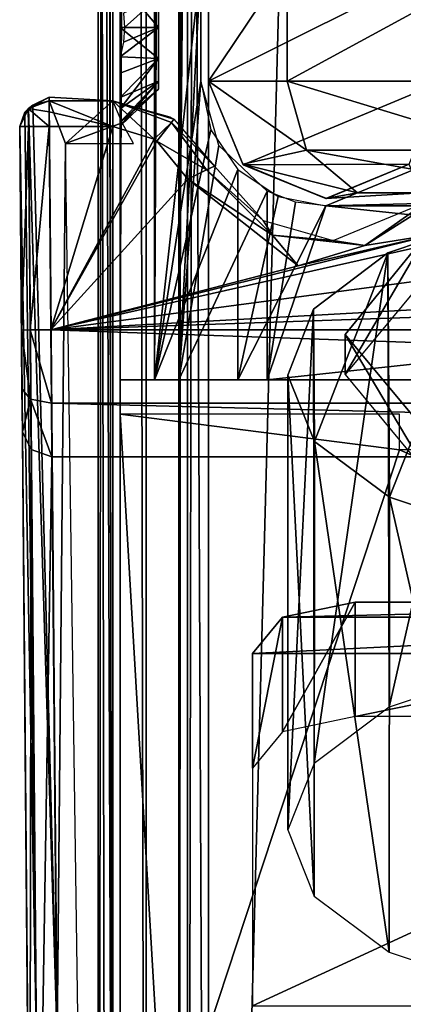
# Model space of a CAD drawing. Header units: millimetres. Extents: x -52 to 137, y -253 to 253.
# Tile 11 of 119: x -37 to -24, y -191 to -158. Entities that reach past the tile are written whole.
import ezdxf

# ---------------------------------------------------------------- set-up
doc = ezdxf.new("R2010")
doc.units = ezdxf.units.MM
doc.header["$LTSCALE"] = 65.185185
for name, color, linetype in [('1100', 7, 'CONTINUOUS'), ('1102', 7, 'CONTINUOUS'), ('1103', 7, 'CONTINUOUS'), ('1106', 7, 'CONTINUOUS'), ('1107', 7, 'CONTINUOUS'), ('1215', 7, 'CONTINUOUS'), ('1216', 7, 'CONTINUOUS'), ('1217', 7, 'CONTINUOUS'), ('1218', 7, 'CONTINUOUS'), ('1219', 7, 'CONTINUOUS'), ('1220', 7, 'CONTINUOUS'), ('1221', 7, 'CONTINUOUS'), ('1223', 7, 'CONTINUOUS'), ('1235', 7, 'CONTINUOUS'), ('1236', 7, 'CONTINUOUS'), ('1237', 7, 'CONTINUOUS'), ('1238', 7, 'CONTINUOUS'), ('1239', 7, 'CONTINUOUS'), ('1240', 7, 'CONTINUOUS'), ('1241', 7, 'CONTINUOUS'), ('1243', 7, 'CONTINUOUS'), ('1247', 7, 'CONTINUOUS'), ('1248', 7, 'CONTINUOUS'), ('1249', 7, 'CONTINUOUS'), ('1250', 7, 'CONTINUOUS'), ('1253', 7, 'CONTINUOUS'), ('1254', 7, 'CONTINUOUS'), ('1255', 7, 'CONTINUOUS'), ('200', 7, 'CONTINUOUS'), ('202', 7, 'CONTINUOUS'), ('229', 7, 'CONTINUOUS'), ('239', 7, 'CONTINUOUS'), ('240', 7, 'CONTINUOUS'), ('241', 7, 'CONTINUOUS'), ('242', 7, 'CONTINUOUS'), ('243', 7, 'CONTINUOUS'), ('244', 7, 'CONTINUOUS'), ('245', 7, 'CONTINUOUS'), ('246', 7, 'CONTINUOUS'), ('247', 7, 'CONTINUOUS'), ('248', 7, 'CONTINUOUS'), ('307', 7, 'CONTINUOUS'), ('308', 7, 'CONTINUOUS'), ('330', 7, 'CONTINUOUS'), ('332', 7, 'CONTINUOUS'), ('336', 7, 'CONTINUOUS'), ('338', 7, 'CONTINUOUS'), ('339', 7, 'CONTINUOUS'), ('343', 7, 'CONTINUOUS'), ('345', 7, 'CONTINUOUS'), ('349', 7, 'CONTINUOUS'), ('410', 7, 'CONTINUOUS'), ('411', 7, 'CONTINUOUS'), ('412', 7, 'CONTINUOUS'), ('415', 7, 'CONTINUOUS'), ('416', 7, 'CONTINUOUS'), ('917', 7, 'CONTINUOUS')]:
    doc.layers.add(name, color=color, linetype=linetype)

msp = doc.modelspace()

# ---------------------------------------------------------------- linework, layer by layer
at = {"layer": '1100', "linetype": 'Continuous'}
for points in [[(-24.392, -165.672, -77.803), (-24.339, -173.992, -63.391), (-20.548, -164.376, -80.047), (-24.392, -165.672, -77.803)], [(-24.339, -173.992, -63.391), (-20.524, -175.267, -61.183), (-20.548, -164.376, -80.047), (-24.339, -173.992, -63.391)], [(-26.921, -167.586, -74.488), (-26.884, -172.097, -66.673), (-24.392, -165.672, -77.803), (-26.921, -167.586, -74.488)], [(-26.884, -172.097, -66.673), (-24.339, -173.992, -63.391), (-24.392, -165.672, -77.803), (-26.884, -172.097, -66.673)], [(-27.798, -169.843, -70.579), (-26.884, -172.097, -66.673), (-26.921, -167.586, -74.488), (-27.798, -169.843, -70.579)]]:
    msp.add_3dface(points, dxfattribs=at)
at = {"layer": '1102', "linetype": 'Continuous'}
for points in [[(-24.392, -165.672, -77.803), (-20.548, -164.376, -80.047), (-24.344, -181.149, -86.796), (-24.392, -165.672, -77.803)], [(-24.344, -181.149, -86.796), (-20.548, -164.376, -80.047), (-20.516, -179.87, -89.011), (-24.344, -181.149, -86.796)], [(-26.921, -167.586, -74.488), (-24.392, -165.672, -77.803), (-26.902, -183.063, -83.48), (-26.921, -167.586, -74.488)], [(-26.902, -183.063, -83.48), (-24.392, -165.672, -77.803), (-24.344, -181.149, -86.796), (-26.902, -183.063, -83.48)], [(-27.798, -169.843, -70.579), (-26.921, -167.586, -74.488), (-27.8, -185.321, -79.57), (-27.798, -169.843, -70.579)], [(-27.8, -185.321, -79.57), (-26.921, -167.586, -74.488), (-26.902, -183.063, -83.48), (-27.8, -185.321, -79.57)], [(-26.902, -187.579, -75.659), (-27.798, -169.843, -70.579), (-27.8, -185.321, -79.57), (-26.902, -187.579, -75.659)], [(-26.884, -172.097, -66.673), (-27.798, -169.843, -70.579), (-26.902, -187.579, -75.659), (-26.884, -172.097, -66.673)], [(-24.344, -189.493, -72.344), (-26.884, -172.097, -66.673), (-26.902, -187.579, -75.659), (-24.344, -189.493, -72.344)], [(-24.339, -173.992, -63.391), (-26.884, -172.097, -66.673), (-24.344, -189.493, -72.344), (-24.339, -173.992, -63.391)], [(-20.516, -190.772, -70.128), (-24.339, -173.992, -63.391), (-24.344, -189.493, -72.344), (-20.516, -190.772, -70.128)], [(-20.524, -175.267, -61.183), (-24.339, -173.992, -63.391), (-20.516, -190.772, -70.128), (-20.524, -175.267, -61.183)]]:
    msp.add_3dface(points, dxfattribs=at)
at = {"layer": '1103', "linetype": 'Continuous'}
for points in [[(-25.5, -177.571, -92.993), (-27.975, -178.083, -92.105), (-6.5, -177.571, -92.993), (-25.5, -177.571, -92.993)], [(-6.5, -177.571, -92.993), (-27.975, -178.083, -92.105), (-4.025, -178.083, -92.105), (-6.5, -177.571, -92.993)], [(-29, -179.321, -89.962), (-3, -179.321, -89.962), (-4.025, -178.083, -92.105), (-29, -179.321, -89.962)], [(-27.975, -178.083, -92.105), (-29, -179.321, -89.962), (-4.025, -178.083, -92.105), (-27.975, -178.083, -92.105)], [(-3, -191.321, -69.177), (-3, -179.321, -89.962), (-29, -191.321, -69.177), (-3, -191.321, -69.177)], [(-29, -191.321, -69.177), (-3, -179.321, -89.962), (-29, -179.321, -89.962), (-29, -191.321, -69.177)]]:
    msp.add_3dface(points, dxfattribs=at)
at = {"layer": '1106', "linetype": 'Continuous'}
for points in [[(-25.5, -177.571, -92.993), (-6.5, -177.571, -92.993), (-25.5, -181.468, -95.243), (-25.5, -177.571, -92.993)], [(-6.5, -177.571, -92.993), (-6.5, -181.468, -95.243), (-25.5, -181.468, -95.243), (-6.5, -177.571, -92.993)]]:
    msp.add_3dface(points, dxfattribs=at)
at = {"layer": '1107', "linetype": 'Continuous'}
for points in [[(-27.975, -178.083, -92.105), (-25.5, -177.571, -92.993), (-27.975, -181.98, -94.355), (-27.975, -178.083, -92.105)], [(-25.5, -177.571, -92.993), (-25.5, -181.468, -95.243), (-27.975, -181.98, -94.355), (-25.5, -177.571, -92.993)], [(-29, -179.321, -89.962), (-27.975, -178.083, -92.105), (-29, -183.218, -92.212), (-29, -179.321, -89.962)], [(-29, -183.218, -92.212), (-27.975, -178.083, -92.105), (-27.975, -181.98, -94.355), (-29, -183.218, -92.212)]]:
    msp.add_3dface(points, dxfattribs=at)
at = {"layer": '1215', "linetype": 'Continuous'}
for points in [[(-17.399, -247.5, 41.044), (-17.399, 247.5, 41.044), (-30.5, -247.5, 41.044), (-17.399, -247.5, 41.044)], [(-30.5, -247.5, 41.044), (-17.399, 247.5, 41.044), (-30.5, 247.5, 41.044), (-30.5, -247.5, 41.044)]]:
    msp.add_3dface(points, dxfattribs=at)
at = {"layer": '1216', "linetype": 'Continuous'}
for points in [[(-33.5, -247.5, 38.044), (-32.621, -247.5, 40.166), (-33.5, 247.5, 38.044), (-33.5, -247.5, 38.044)], [(-33.5, 247.5, 38.044), (-32.621, -247.5, 40.166), (-32.621, 247.5, 40.166), (-33.5, 247.5, 38.044)], [(-30.5, -247.5, 41.044), (-30.5, 247.5, 41.044), (-32.621, 247.5, 40.166), (-30.5, -247.5, 41.044)], [(-32.621, -247.5, 40.166), (-30.5, -247.5, 41.044), (-32.621, 247.5, 40.166), (-32.621, -247.5, 40.166)]]:
    msp.add_3dface(points, dxfattribs=at)
at = {"layer": '1217', "linetype": 'Continuous'}
for points in [[(-33.5, -247.5, 38.044), (-33.5, 247.5, 38.044), (-33.5, -247.5, 36.544), (-33.5, -247.5, 38.044)], [(-33.5, -247.5, 36.544), (-33.5, 247.5, 38.044), (-33.5, 247.5, 36.544), (-33.5, -247.5, 36.544)]]:
    msp.add_3dface(points, dxfattribs=at)
at = {"layer": '1218', "linetype": 'Continuous'}
for points in [[(-33.5, 247.5, 30.544), (-33.5, -247.5, 30.544), (-33.5, 247.5, 33.544), (-33.5, 247.5, 30.544)], [(-33.5, 247.5, 33.544), (-33.5, -247.5, 30.544), (-33.5, -247.5, 33.544), (-33.5, 247.5, 33.544)]]:
    msp.add_3dface(points, dxfattribs=at)
at = {"layer": '1219', "linetype": 'Continuous'}
for points in [[(-33.5, 247.5, 24.544), (-33.5, -247.5, 24.544), (-33.5, 247.5, 27.544), (-33.5, 247.5, 24.544)], [(-33.5, 247.5, 27.544), (-33.5, -247.5, 24.544), (-33.5, -247.5, 27.544), (-33.5, 247.5, 27.544)]]:
    msp.add_3dface(points, dxfattribs=at)
at = {"layer": '1220', "linetype": 'Continuous'}
for points in [[(-33.5, 247.5, 18.544), (-33.5, -247.5, 18.544), (-33.5, 247.5, 21.544), (-33.5, 247.5, 18.544)], [(-33.5, 247.5, 21.544), (-33.5, -247.5, 18.544), (-33.5, -247.5, 21.544), (-33.5, 247.5, 21.544)]]:
    msp.add_3dface(points, dxfattribs=at)
at = {"layer": '1221', "linetype": 'Continuous'}
for points in [[(-33.5, -247.5, 9.544), (-33.5, 247.5, 9.544), (-33.5, -247.5, 5.784), (-33.5, -247.5, 9.544)], [(-33.5, -247.5, 5.784), (-33.5, 247.5, 9.544), (-33.5, 247.5, 5.784), (-33.5, -247.5, 5.784)]]:
    msp.add_3dface(points, dxfattribs=at)
at = {"layer": '1223', "linetype": 'Continuous'}
for points in [[(-33.5, -75.738, 14.743), (-33.5, -214.15, 13.884), (-33.5, -75.41, 15.544), (-33.5, -75.738, 14.743)], [(-33.5, -75.41, 15.544), (-33.5, -214.15, 13.884), (-33.5, -214.262, 14.743), (-33.5, -75.41, 15.544)], [(-33.5, -214.59, 15.544), (-33.5, -75.41, 15.544), (-33.5, -214.262, 14.743), (-33.5, -214.59, 15.544)], [(-33.5, -75.57, 12.544), (-33.5, -214.43, 12.544), (-33.5, -75.779, 13.2), (-33.5, -75.57, 12.544)], [(-33.5, -75.85, 13.884), (-33.5, -214.15, 13.884), (-33.5, -75.738, 14.743), (-33.5, -75.85, 13.884)], [(-33.5, -75.779, 13.2), (-33.5, -214.43, 12.544), (-33.5, -75.85, 13.884), (-33.5, -75.779, 13.2)], [(-33.5, -214.43, 12.544), (-33.5, -214.221, 13.2), (-33.5, -75.85, 13.884), (-33.5, -214.43, 12.544)], [(-33.5, -214.221, 13.2), (-33.5, -214.15, 13.884), (-33.5, -75.85, 13.884), (-33.5, -214.221, 13.2)]]:
    msp.add_3dface(points, dxfattribs=at)
at = {"layer": '1235', "linetype": 'Continuous'}
for points in [[(-34.25, -247.5, 36.044), (-34.25, 247.5, 36.044), (-34.25, -247.5, 34.044), (-34.25, -247.5, 36.044)], [(-34.25, -247.5, 34.044), (-34.25, 247.5, 36.044), (-34.25, 247.5, 34.044), (-34.25, -247.5, 34.044)]]:
    msp.add_3dface(points, dxfattribs=at)
at = {"layer": '1236', "linetype": 'Continuous'}
for points in [[(-33.75, 247.5, 30.544), (-34.25, 247.5, 30.044), (-34.25, -247.5, 30.044), (-33.75, 247.5, 30.544)], [(-33.75, -247.5, 30.544), (-33.75, 247.5, 30.544), (-34.25, -247.5, 30.044), (-33.75, -247.5, 30.544)]]:
    msp.add_3dface(points, dxfattribs=at)
at = {"layer": '1237', "linetype": 'Continuous'}
for points in [[(-34.25, -247.5, 30.044), (-34.25, 247.5, 30.044), (-34.25, -247.5, 28.044), (-34.25, -247.5, 30.044)], [(-34.25, 247.5, 30.044), (-34.25, 247.5, 28.044), (-34.25, -247.5, 28.044), (-34.25, 247.5, 30.044)]]:
    msp.add_3dface(points, dxfattribs=at)
at = {"layer": '1238', "linetype": 'Continuous'}
for points in [[(-34.25, -247.5, 28.044), (-34.25, 247.5, 28.044), (-33.75, -247.5, 27.544), (-34.25, -247.5, 28.044)], [(-33.75, -247.5, 27.544), (-34.25, 247.5, 28.044), (-33.75, 247.5, 27.544), (-33.75, -247.5, 27.544)]]:
    msp.add_3dface(points, dxfattribs=at)
at = {"layer": '1239', "linetype": 'Continuous'}
for points in [[(-34.25, 247.5, 22.044), (-34.25, -247.5, 22.044), (-34.25, 247.5, 24.044), (-34.25, 247.5, 22.044)], [(-34.25, 247.5, 24.044), (-34.25, -247.5, 22.044), (-34.25, -247.5, 24.044), (-34.25, 247.5, 24.044)]]:
    msp.add_3dface(points, dxfattribs=at)
at = {"layer": '1240', "linetype": 'Continuous'}
for points in [[(-33.75, 247.5, 18.544), (-34.25, 247.5, 18.044), (-34.25, -247.5, 18.044), (-33.75, 247.5, 18.544)], [(-33.75, -247.5, 18.544), (-33.75, 247.5, 18.544), (-34.25, -247.5, 18.044), (-33.75, -247.5, 18.544)]]:
    msp.add_3dface(points, dxfattribs=at)
at = {"layer": '1241', "linetype": 'Continuous'}
for points in [[(-34.25, -247.5, 18.044), (-34.25, 247.5, 18.044), (-34.25, -217.5, 17.234), (-34.25, -247.5, 18.044)], [(-34.25, 247.5, 18.044), (-34.25, -72.5, 17.234), (-34.25, -217.5, 17.234), (-34.25, 247.5, 18.044)], [(-34.25, -216.088, 16.922), (-34.25, -217.5, 17.234), (-34.25, -72.5, 17.234), (-34.25, -216.088, 16.922)], [(-34.25, -214.939, 16.044), (-34.25, -216.088, 16.922), (-34.25, -72.5, 17.234), (-34.25, -214.939, 16.044)], [(-34.25, -73.912, 16.922), (-34.25, -214.939, 16.044), (-34.25, -72.5, 17.234), (-34.25, -73.912, 16.922)], [(-34.25, -75.061, 16.044), (-34.25, -214.939, 16.044), (-34.25, -73.912, 16.922), (-34.25, -75.061, 16.044)]]:
    msp.add_3dface(points, dxfattribs=at)
at = {"layer": '1243', "linetype": 'Continuous'}
for points in [[(-34.25, -214.939, 16.044), (-34.25, -75.061, 16.044), (-34.009, -214.754, 15.803), (-34.25, -214.939, 16.044)], [(-34.009, -214.754, 15.803), (-34.25, -75.061, 16.044), (-33.75, -214.59, 15.544), (-34.009, -214.754, 15.803)], [(-33.75, -214.59, 15.544), (-34.25, -75.061, 16.044), (-34.009, -75.246, 15.803), (-33.75, -214.59, 15.544)], [(-33.75, -75.41, 15.544), (-33.75, -214.59, 15.544), (-34.009, -75.246, 15.803), (-33.75, -75.41, 15.544)]]:
    msp.add_3dface(points, dxfattribs=at)
at = {"layer": '1247', "linetype": 'Continuous'}
for points in [[(-34.25, 247.5, 10.044), (-34.25, -247.5, 10.044), (-34.25, 217.5, 10.534), (-34.25, 247.5, 10.044)], [(-34.25, 217.5, 10.534), (-34.25, -247.5, 10.044), (-34.25, 72.5, 10.534), (-34.25, 217.5, 10.534)], [(-34.25, 72.5, 10.534), (-34.25, -247.5, 10.044), (-34.25, -72.5, 10.534), (-34.25, 72.5, 10.534)], [(-34.25, -72.5, 10.534), (-34.25, -247.5, 10.044), (-34.25, -74.09, 10.937), (-34.25, -72.5, 10.534)], [(-34.25, -74.09, 10.937), (-34.25, -247.5, 10.044), (-34.25, -75.299, 12.044), (-34.25, -74.09, 10.937)], [(-34.25, -215.91, 10.937), (-34.25, -214.701, 12.044), (-34.25, -75.299, 12.044), (-34.25, -215.91, 10.937)], [(-34.25, -217.5, 10.534), (-34.25, -215.91, 10.937), (-34.25, -75.299, 12.044), (-34.25, -217.5, 10.534)], [(-34.25, -247.5, 10.044), (-34.25, -217.5, 10.534), (-34.25, -75.299, 12.044), (-34.25, -247.5, 10.044)]]:
    msp.add_3dface(points, dxfattribs=at)
at = {"layer": '1248', "linetype": 'Continuous'}
for points in [[(-31.5, 247.5, 5.784), (-31.5, 247.5, 36.544), (-31.5, -247.5, 36.544), (-31.5, 247.5, 5.784)], [(-31.5, -247.5, 5.784), (-31.5, 247.5, 5.784), (-31.5, -247.5, 36.544), (-31.5, -247.5, 5.784)]]:
    msp.add_3dface(points, dxfattribs=at)
at = {"layer": '1249', "linetype": 'Continuous'}
for points in [[(-31.5, -247.5, 36.544), (-31.5, 247.5, 36.544), (-31.207, 247.5, 37.252), (-31.5, -247.5, 36.544)], [(-31.207, -247.5, 37.252), (-31.5, -247.5, 36.544), (-31.207, 247.5, 37.252), (-31.207, -247.5, 37.252)], [(-30.5, -247.5, 37.544), (-31.207, -247.5, 37.252), (-30.5, 247.5, 37.544), (-30.5, -247.5, 37.544)], [(-30.5, 247.5, 37.544), (-31.207, -247.5, 37.252), (-31.207, 247.5, 37.252), (-30.5, 247.5, 37.544)]]:
    msp.add_3dface(points, dxfattribs=at)
at = {"layer": '1250', "linetype": 'Continuous'}
for points in [[(-30.5, -247.5, 37.544), (-30.5, 247.5, 37.544), (-18.734, -247.5, 37.544), (-30.5, -247.5, 37.544)], [(-18.734, -247.5, 37.544), (-30.5, 247.5, 37.544), (-18.734, 247.5, 37.544), (-18.734, -247.5, 37.544)]]:
    msp.add_3dface(points, dxfattribs=at)
at = {"layer": '1253', "linetype": 'Continuous'}
for points in [[(-33.5, -247, 5.284), (-33.5, 247, 5.284), (-33.5, -247, -30.454), (-33.5, -247, 5.284)], [(-33.5, -247, -30.454), (-33.5, 247, 5.284), (-33.5, -246.809, -31.411), (-33.5, -247, -30.454)], [(-33.5, -246.809, -31.411), (-33.5, 247, 5.284), (-33.5, -246.268, -32.222), (-33.5, -246.809, -31.411)], [(-33.5, -246.268, -32.222), (-33.5, 247, 5.284), (-33.5, -242.126, -36.364), (-33.5, -246.268, -32.222)], [(-33.5, -242.126, -36.364), (-33.5, 247, 5.284), (-33.5, -241.042, -37.987), (-33.5, -242.126, -36.364)], [(-33.5, -241.042, -37.987), (-33.5, 247, 5.284), (-33.5, -240.661, -39.9), (-33.5, -241.042, -37.987)], [(-33.5, -240.661, -39.9), (-33.5, 247, 5.284), (-33.5, -240.661, -62.638), (-33.5, -240.661, -39.9)], [(-33.5, -240.661, -62.638), (-33.5, 247, 5.284), (-33.5, -239.929, -64.406), (-33.5, -240.661, -62.638)], [(-33.5, -239.929, -64.406), (-33.5, 247, 5.284), (-33.5, -238.161, -65.138), (-33.5, -239.929, -64.406)], [(-33.5, -238.161, -65.138), (-33.5, 247, 5.284), (-33.5, -200.874, -65.138), (-33.5, -238.161, -65.138)], [(-33.5, -200.874, -65.138), (-33.5, 247, 5.284), (-33.5, -198.375, -65.81), (-33.5, -200.874, -65.138)], [(-33.5, -198.375, -65.81), (-33.5, 247, 5.284), (-33.5, -196.544, -67.638), (-33.5, -198.375, -65.81)], [(-33.5, -196.544, -67.638), (-33.5, 247, 5.284), (-33.5, -159.557, -101.088), (-33.5, -196.544, -67.638)], [(-33.5, -159.557, -101.088), (-33.5, 247, 5.284), (-33.5, -158, -100.71), (-33.5, -159.557, -101.088)], [(-33.5, -158, -100.71), (-33.5, 247, 5.284), (-33.5, -156.443, -101.088), (-33.5, -158, -100.71)], [(-33.5, -158.999, -107.36), (-33.5, -173.611, -107.36), (-33.5, -160.376, -106.541), (-33.5, -158.999, -107.36)], [(-33.5, -173.611, -107.36), (-33.5, -196.544, -67.638), (-33.5, -159.557, -101.088), (-33.5, -173.611, -107.36)], [(-33.5, -160.765, -102.134), (-33.5, -173.611, -107.36), (-33.5, -159.557, -101.088), (-33.5, -160.765, -102.134)], [(-33.5, -160.376, -106.541), (-33.5, -173.611, -107.36), (-33.5, -161.224, -105.187), (-33.5, -160.376, -106.541)], [(-33.5, -161.362, -103.605), (-33.5, -173.611, -107.36), (-33.5, -160.765, -102.134), (-33.5, -161.362, -103.605)], [(-33.5, -161.224, -105.187), (-33.5, -173.611, -107.36), (-33.5, -161.362, -103.605), (-33.5, -161.224, -105.187)]]:
    msp.add_3dface(points, dxfattribs=at)
at = {"layer": '1254', "linetype": 'Continuous'}
for points in [[(-33.387, -158.493, -107.36), (-33.5, -158.999, -107.36), (-32.2, -158, -106.21), (-33.387, -158.493, -107.36)], [(-32.2, -158, -106.21), (-33.5, -158.999, -107.36), (-32.2, -159.05, -105.929), (-32.2, -158, -106.21)], [(-33.5, -159.557, -101.088), (-33.5, -158, -100.71), (-32.2, -159.05, -102.291), (-33.5, -159.557, -101.088)], [(-32.2, -159.05, -102.291), (-33.5, -158, -100.71), (-32.2, -158, -102.01), (-32.2, -159.05, -102.291)], [(-33.35, -158, -107.36), (-33.387, -158.493, -107.36), (-32.2, -158, -106.21), (-33.35, -158, -107.36)], [(-33.5, -158.999, -107.36), (-33.5, -160.376, -106.541), (-32.2, -159.05, -105.929), (-33.5, -158.999, -107.36)], [(-32.2, -159.05, -105.929), (-33.5, -160.376, -106.541), (-32.2, -159.819, -105.16), (-32.2, -159.05, -105.929)], [(-33.5, -160.765, -102.134), (-33.5, -159.557, -101.088), (-32.2, -159.05, -102.291), (-33.5, -160.765, -102.134)], [(-32.2, -159.819, -103.06), (-33.5, -160.765, -102.134), (-32.2, -159.05, -102.291), (-32.2, -159.819, -103.06)], [(-33.5, -160.376, -106.541), (-33.5, -161.224, -105.187), (-32.2, -159.819, -105.16), (-33.5, -160.376, -106.541)], [(-32.2, -159.819, -105.16), (-33.5, -161.224, -105.187), (-32.2, -160.1, -104.11), (-32.2, -159.819, -105.16)], [(-33.5, -161.362, -103.605), (-33.5, -160.765, -102.134), (-32.2, -159.819, -103.06), (-33.5, -161.362, -103.605)], [(-32.2, -160.1, -104.11), (-33.5, -161.362, -103.605), (-32.2, -159.819, -103.06), (-32.2, -160.1, -104.11)], [(-33.5, -161.224, -105.187), (-33.5, -161.362, -103.605), (-32.2, -160.1, -104.11), (-33.5, -161.224, -105.187)]]:
    msp.add_3dface(points, dxfattribs=at)
at = {"layer": '1255', "linetype": 'Continuous'}
for points in [[(-33.5, -158, -100.71), (-33.5, -156.443, -101.088), (-32.2, -158, -102.01), (-33.5, -158, -100.71)], [(-32.2, -158, -102.01), (-33.5, -156.443, -101.088), (-32.2, -156.95, -102.291), (-32.2, -158, -102.01)], [(-33.387, -157.507, -107.36), (-33.35, -158, -107.36), (-32.2, -156.95, -105.929), (-33.387, -157.507, -107.36)], [(-33.35, -158, -107.36), (-32.2, -158, -106.21), (-32.2, -156.95, -105.929), (-33.35, -158, -107.36)]]:
    msp.add_3dface(points, dxfattribs=at)
at = {"layer": '200', "linetype": 'Continuous'}
msp.add_3dface([(-25.849, -168.453, -69.785), (-22.961, -171.917, -63.785), (-23.005, -164.971, -75.816), (-25.849, -168.453, -69.785)], dxfattribs=at)
at = {"layer": '202', "linetype": 'Continuous'}
for points in [[(-25.849, -168.453, -69.785), (-23.005, -164.971, -75.816), (-25.85, -169.819, -70.62), (-25.849, -168.453, -69.785)], [(-25.85, -169.819, -70.62), (-23.005, -164.971, -75.816), (-22.965, -166.336, -76.652), (-25.85, -169.819, -70.62)], [(-22.965, -173.301, -64.588), (-25.849, -168.453, -69.785), (-25.85, -169.819, -70.62), (-22.965, -173.301, -64.588)], [(-22.961, -171.917, -63.785), (-25.849, -168.453, -69.785), (-22.965, -173.301, -64.588), (-22.961, -171.917, -63.785)]]:
    msp.add_3dface(points, dxfattribs=at)
at = {"layer": '229', "color": 7, "linetype": 'Continuous'}
for points in [[(-36.841, -170.301, -120.526), (-36.828, -171.765, -119.063), (-36.918, -161.371, -121.063), (-36.841, -170.301, -120.526)], [(-36.918, -161.371, -121.063), (-36.828, -171.765, -119.063), (-36.64, -193.329, -65.713), (-36.918, -161.371, -121.063)], [(-36.858, -168.301, -121.063), (-36.841, -170.301, -120.526), (-36.918, -161.371, -121.063), (-36.858, -168.301, -121.063)], [(-36.828, -171.765, -119.063), (-36.579, -200.258, -69.713), (-36.64, -193.329, -65.713), (-36.828, -171.765, -119.063)]]:
    msp.add_3dface(points, dxfattribs=at)
at = {"layer": '239', "color": 7, "linetype": 'Continuous'}
for points in [[(-36.468, -160.642, -120.644), (-35.64, -192.455, -65.213), (-35.918, -160.498, -120.563), (-36.468, -160.642, -120.644)], [(-36.918, -161.371, -121.063), (-36.349, -192.712, -65.358), (-36.749, -160.884, -120.782), (-36.918, -161.371, -121.063)], [(-36.749, -160.884, -120.782), (-36.349, -192.712, -65.358), (-36.625, -160.753, -120.707), (-36.749, -160.884, -120.782)], [(-36.625, -160.753, -120.707), (-35.64, -192.455, -65.213), (-36.468, -160.642, -120.644), (-36.625, -160.753, -120.707)], [(-36.349, -192.712, -65.358), (-35.64, -192.455, -65.213), (-36.625, -160.753, -120.707), (-36.349, -192.712, -65.358)], [(-36.918, -161.371, -121.063), (-36.64, -193.329, -65.713), (-36.349, -192.712, -65.358), (-36.918, -161.371, -121.063)]]:
    msp.add_3dface(points, dxfattribs=at)
at = {"layer": '240', "color": 7, "linetype": 'Continuous'}
for points in [[(-35.918, -160.498, -120.563), (-35.64, -192.455, -65.213), (-35.356, -161.942, -118.063), (-35.918, -160.498, -120.563)], [(-35.918, -160.498, -120.563), (-35.356, -161.942, -118.063), (-33.752, -160.498, -120.563), (-35.918, -160.498, -120.563)], [(-33.752, -160.498, -120.563), (-35.356, -161.942, -118.063), (-33.432, -161.243, -119.273), (-33.752, -160.498, -120.563)], [(-33.432, -161.243, -119.273), (-35.356, -161.942, -118.063), (-33.045, -161.942, -118.063), (-33.432, -161.243, -119.273)], [(-35.64, -192.455, -65.213), (-34.929, -192.455, -65.213), (-35.356, -161.942, -118.063), (-35.64, -192.455, -65.213)]]:
    msp.add_3dface(points, dxfattribs=at)
at = {"layer": '241', "color": 7, "linetype": 'Continuous'}
for points in [[(-35.918, -160.498, -120.563), (-33.749, -160.498, -121.563), (-35.918, -160.364, -121.063), (-35.918, -160.498, -120.563)], [(-33.749, -160.498, -121.563), (-35.918, -160.498, -121.563), (-35.918, -160.364, -121.063), (-33.749, -160.498, -121.563)], [(-35.918, -160.498, -120.563), (-33.752, -160.498, -120.563), (-33.749, -160.498, -121.563), (-35.918, -160.498, -120.563)], [(-35.918, -160.864, -121.929), (-35.918, -160.498, -121.563), (-33.749, -161.364, -122.063), (-35.918, -160.864, -121.929)], [(-33.749, -161.364, -122.063), (-35.918, -160.498, -121.563), (-33.749, -160.498, -121.563), (-33.749, -161.364, -122.063)], [(-35.918, -161.364, -122.063), (-35.918, -160.864, -121.929), (-33.749, -161.364, -122.063), (-35.918, -161.364, -122.063)]]:
    msp.add_3dface(points, dxfattribs=at)
at = {"layer": '242', "color": 7, "linetype": 'Continuous'}
for points in [[(-36.625, -160.753, -120.707), (-35.918, -160.498, -121.563), (-36.627, -160.755, -121.418), (-36.625, -160.753, -120.707)], [(-35.918, -160.498, -121.563), (-35.918, -160.864, -121.929), (-36.627, -160.755, -121.418), (-35.918, -160.498, -121.563)], [(-36.625, -160.753, -120.707), (-36.468, -160.642, -120.644), (-35.918, -160.364, -121.063), (-36.625, -160.753, -120.707)], [(-35.918, -160.498, -121.563), (-36.625, -160.753, -120.707), (-35.918, -160.364, -121.063), (-35.918, -160.498, -121.563)], [(-36.468, -160.642, -120.644), (-35.918, -160.498, -120.563), (-35.918, -160.364, -121.063), (-36.468, -160.642, -120.644)], [(-36.918, -161.371, -121.063), (-36.749, -160.884, -120.782), (-36.625, -160.753, -120.707), (-36.918, -161.371, -121.063)], [(-36.918, -161.371, -121.063), (-36.625, -160.753, -120.707), (-36.627, -160.755, -121.418), (-36.918, -161.371, -121.063)], [(-36.918, -161.371, -121.063), (-36.627, -160.755, -121.418), (-36.623, -161.37, -121.773), (-36.918, -161.371, -121.063)], [(-35.918, -160.864, -121.929), (-35.918, -161.364, -122.063), (-36.627, -160.755, -121.418), (-35.918, -160.864, -121.929)], [(-36.627, -160.755, -121.418), (-35.918, -161.364, -122.063), (-36.623, -161.37, -121.773), (-36.627, -160.755, -121.418)]]:
    msp.add_3dface(points, dxfattribs=at)
at = {"layer": '243', "color": 7, "linetype": 'Continuous'}
for points in [[(-36.858, -168.301, -121.063), (-36.918, -161.371, -121.063), (-36.623, -161.37, -121.773), (-36.858, -168.301, -121.063)], [(-36.858, -168.301, -121.063), (-36.623, -161.37, -121.773), (-36.565, -168.299, -121.77), (-36.858, -168.301, -121.063)], [(-36.623, -161.37, -121.773), (-35.918, -161.364, -122.063), (-36.565, -168.299, -121.77), (-36.623, -161.37, -121.773)], [(-35.918, -161.364, -122.063), (-35.858, -168.293, -122.063), (-36.565, -168.299, -121.77), (-35.918, -161.364, -122.063)]]:
    msp.add_3dface(points, dxfattribs=at)
at = {"layer": '244', "color": 7, "linetype": 'Continuous'}
for points in [[(20.75, -160.75, -122.063), (-35.858, -168.293, -122.063), (20.75, -155.525, -122.063), (20.75, -160.75, -122.063)], [(20.75, -155.525, -122.063), (-35.858, -168.293, -122.063), (-22.825, -165.052, -122.063), (20.75, -155.525, -122.063)], [(22.825, -165.051, -122.063), (-35.858, -168.293, -122.063), (20.75, -160.75, -122.063), (22.825, -165.051, -122.063)], [(-35.918, -161.364, -122.063), (-33.749, -161.364, -122.063), (-35.858, -168.293, -122.063), (-35.918, -161.364, -122.063)], [(-35.858, -168.293, -122.063), (-33.749, -161.364, -122.063), (-32.349, -161.803, -122.063), (-35.858, -168.293, -122.063)], [(-32.25, -161.872, -122.063), (-35.858, -168.293, -122.063), (-32.349, -161.803, -122.063), (-32.25, -161.872, -122.063)], [(-31.195, -163.157, -122.063), (-35.858, -168.293, -122.063), (-32.25, -161.872, -122.063), (-31.195, -163.157, -122.063)], [(-27.448, -166.117, -122.063), (-35.858, -168.293, -122.063), (-31.195, -163.157, -122.063), (-27.448, -166.117, -122.063)], [(27.447, -166.117, -122.063), (-35.858, -168.293, -122.063), (22.825, -165.051, -122.063), (27.447, -166.117, -122.063)], [(-22.825, -165.052, -122.063), (-35.858, -168.293, -122.063), (-27.448, -166.117, -122.063), (-22.825, -165.052, -122.063)], [(35.858, -168.293, -122.063), (-35.858, -168.293, -122.063), (27.447, -166.117, -122.063), (35.858, -168.293, -122.063)]]:
    msp.add_3dface(points, dxfattribs=at)
at = {"layer": '245', "color": 7, "linetype": 'Continuous'}
for points in [[(-35.858, -168.293, -122.063), (35.858, -168.293, -122.063), (35.841, -170.793, -121.393), (-35.858, -168.293, -122.063)], [(-35.858, -168.293, -122.063), (35.841, -170.793, -121.393), (-35.841, -170.793, -121.393), (-35.858, -168.293, -122.063)], [(35.828, -172.623, -119.563), (-35.828, -172.623, -119.563), (-35.841, -170.793, -121.393), (35.828, -172.623, -119.563)], [(35.841, -170.793, -121.393), (35.828, -172.623, -119.563), (-35.841, -170.793, -121.393), (35.841, -170.793, -121.393)]]:
    msp.add_3dface(points, dxfattribs=at)
at = {"layer": '246', "color": 7, "linetype": 'Continuous'}
for points in [[(-36.858, -168.301, -121.063), (-36.565, -168.299, -121.77), (-36.546, -170.651, -121.138), (-36.858, -168.301, -121.063)], [(-36.841, -170.301, -120.526), (-36.858, -168.301, -121.063), (-36.546, -170.651, -121.138), (-36.841, -170.301, -120.526)], [(-36.565, -168.299, -121.77), (-35.858, -168.293, -122.063), (-35.841, -170.793, -121.393), (-36.565, -168.299, -121.77)], [(-36.565, -168.299, -121.77), (-35.841, -170.793, -121.393), (-36.546, -170.651, -121.138), (-36.565, -168.299, -121.77)], [(-36.828, -171.765, -119.063), (-36.841, -170.301, -120.526), (-36.546, -170.651, -121.138), (-36.828, -171.765, -119.063)], [(-36.828, -171.765, -119.063), (-36.546, -170.651, -121.138), (-36.532, -172.373, -119.416), (-36.828, -171.765, -119.063)], [(-35.841, -170.793, -121.393), (-35.828, -172.623, -119.563), (-36.546, -170.651, -121.138), (-35.841, -170.793, -121.393)], [(-36.546, -170.651, -121.138), (-35.828, -172.623, -119.563), (-36.532, -172.373, -119.416), (-36.546, -170.651, -121.138)]]:
    msp.add_3dface(points, dxfattribs=at)
at = {"layer": '247', "color": 7, "linetype": 'Continuous'}
for points in [[(-36.579, -200.258, -69.713), (-36.828, -171.765, -119.063), (-36.532, -172.373, -119.416), (-36.579, -200.258, -69.713)], [(-36.276, -200.872, -70.069), (-36.579, -200.258, -69.713), (-36.532, -172.373, -119.416), (-36.276, -200.872, -70.069)], [(-35.828, -172.623, -119.563), (-36.276, -200.872, -70.069), (-36.532, -172.373, -119.416), (-35.828, -172.623, -119.563)], [(-35.579, -201.115, -70.213), (-36.276, -200.872, -70.069), (-35.828, -172.623, -119.563), (-35.579, -201.115, -70.213)]]:
    msp.add_3dface(points, dxfattribs=at)
at = {"layer": '248', "color": 7, "linetype": 'Continuous'}
for points in [[(-35.579, -201.115, -70.213), (-35.828, -172.623, -119.563), (35.828, -172.623, -119.563), (-35.579, -201.115, -70.213)], [(35.579, -201.115, -70.213), (-35.579, -201.115, -70.213), (35.828, -172.623, -119.563), (35.579, -201.115, -70.213)]]:
    msp.add_3dface(points, dxfattribs=at)
at = {"layer": '307', "color": 7, "linetype": 'Continuous'}
for points in [[(-28.316, -165.075, -121.77), (-31.195, -163.157, -122.063), (-30.56, -162.848, -121.77), (-28.316, -165.075, -121.77)], [(-28.636, -164.565, -121.063), (-30.56, -162.848, -121.77), (-30.296, -162.719, -121.063), (-28.636, -164.565, -121.063)], [(-28.316, -165.075, -121.77), (-30.56, -162.848, -121.77), (-28.636, -164.565, -121.063), (-28.316, -165.075, -121.77)], [(-27.448, -166.117, -122.063), (-31.195, -163.157, -122.063), (-28.316, -165.075, -121.77), (-27.448, -166.117, -122.063)], [(-23.068, -163.932, -121.063), (-25.174, -165.42, -121.77), (-26.25, -165.25, -121.063), (-23.068, -163.932, -121.063)], [(-22.5, -163.734, -121.77), (-22.825, -165.052, -122.063), (-25.174, -165.42, -121.77), (-22.5, -163.734, -121.77)], [(-22.5, -163.734, -121.77), (-25.174, -165.42, -121.77), (-23.068, -163.932, -121.063), (-22.5, -163.734, -121.77)], [(-26.25, -165.25, -121.063), (-28.316, -165.075, -121.77), (-28.636, -164.565, -121.063), (-26.25, -165.25, -121.063)], [(-25.174, -165.42, -121.77), (-27.448, -166.117, -122.063), (-28.316, -165.075, -121.77), (-25.174, -165.42, -121.77)], [(-25.174, -165.42, -121.77), (-28.316, -165.075, -121.77), (-26.25, -165.25, -121.063), (-25.174, -165.42, -121.77)], [(-22.825, -165.052, -122.063), (-27.448, -166.117, -122.063), (-25.174, -165.42, -121.77), (-22.825, -165.052, -122.063)]]:
    msp.add_3dface(points, dxfattribs=at)
at = {"layer": '308', "color": 7, "linetype": 'Continuous'}
for points in [[(-33.749, -160.498, -121.563), (-33.752, -160.498, -120.563), (-31.679, -161.118, -120.755), (-33.749, -160.498, -121.563)], [(-31.679, -161.118, -120.755), (-33.752, -160.498, -120.563), (-31.809, -161.034, -120.736), (-31.679, -161.118, -120.755)], [(-33.749, -161.364, -122.063), (-33.749, -160.498, -121.563), (-32.349, -161.803, -122.063), (-33.749, -161.364, -122.063)], [(-32.349, -161.803, -122.063), (-33.749, -160.498, -121.563), (-31.755, -161.23, -121.642), (-32.349, -161.803, -122.063)], [(-31.755, -161.23, -121.642), (-33.749, -160.498, -121.563), (-31.679, -161.118, -120.755), (-31.755, -161.23, -121.642)], [(-32.25, -161.872, -122.063), (-32.349, -161.803, -122.063), (-31.755, -161.23, -121.642), (-32.25, -161.872, -122.063)], [(-30.56, -162.848, -121.77), (-32.25, -161.872, -122.063), (-31.755, -161.23, -121.642), (-30.56, -162.848, -121.77)], [(-30.296, -162.719, -121.063), (-31.755, -161.23, -121.642), (-31.679, -161.118, -120.755), (-30.296, -162.719, -121.063)], [(-30.296, -162.719, -121.063), (-30.56, -162.848, -121.77), (-31.755, -161.23, -121.642), (-30.296, -162.719, -121.063)], [(-31.195, -163.157, -122.063), (-32.25, -161.872, -122.063), (-30.56, -162.848, -121.77), (-31.195, -163.157, -122.063)]]:
    msp.add_3dface(points, dxfattribs=at)
at = {"layer": '330', "linetype": 'Continuous'}
for points in [[(-31.5, 247, 5.284), (-31.5, -247, 5.284), (-31.5, 247, -30.454), (-31.5, 247, 5.284)], [(-31.5, 247, -30.454), (-31.5, -247, 5.284), (-31.5, 246.809, -31.411), (-31.5, 247, -30.454)], [(-31.5, 246.809, -31.411), (-31.5, -247, 5.284), (-31.5, 246.268, -32.222), (-31.5, 246.809, -31.411)], [(-31.5, 246.268, -32.222), (-31.5, -247, 5.284), (-31.5, 242.126, -36.364), (-31.5, 246.268, -32.222)], [(-31.5, 242.126, -36.364), (-31.5, -247, 5.284), (-31.5, 241.042, -37.987), (-31.5, 242.126, -36.364)], [(-31.5, 241.042, -37.987), (-31.5, -247, 5.284), (-31.5, 240.661, -39.9), (-31.5, 241.042, -37.987)], [(-31.5, 240.661, -39.9), (-31.5, -247, 5.284), (-31.5, 240.661, -62.638), (-31.5, 240.661, -39.9)], [(-31.5, 240.661, -62.638), (-31.5, -247, 5.284), (-31.5, 239.929, -64.406), (-31.5, 240.661, -62.638)], [(-31.5, -247, 5.284), (-31.5, 238.161, -65.138), (-31.5, 239.929, -64.406), (-31.5, -247, 5.284)], [(-31.5, 200.874, -65.138), (-31.5, 238.161, -65.138), (-31.5, -247, 5.284), (-31.5, 200.874, -65.138)], [(-31.5, 198.375, -65.81), (-31.5, 200.874, -65.138), (-31.5, -247, 5.284), (-31.5, 198.375, -65.81)], [(-31.5, 196.544, -67.638), (-31.5, 198.375, -65.81), (-31.5, -247, 5.284), (-31.5, 196.544, -67.638)], [(-31.5, 173.611, -107.36), (-31.5, 196.544, -67.638), (-31.5, -247, 5.284), (-31.5, 173.611, -107.36)], [(-31.5, -173.611, -107.36), (-31.5, 173.611, -107.36), (-31.5, -196.544, -67.638), (-31.5, -173.611, -107.36)], [(-31.5, -196.544, -67.638), (-31.5, 173.611, -107.36), (-31.5, -247, 5.284), (-31.5, -196.544, -67.638)]]:
    msp.add_3dface(points, dxfattribs=at)
at = {"layer": '332', "color": 7, "linetype": 'Continuous'}
for points in [[(-33.5, -170, -115.36), (-32.328, -170, -118.188), (-33.5, -170, -107.86), (-33.5, -170, -115.36)], [(-33.5, -170, -107.86), (-32.328, -170, -118.188), (-31.5, -170, -107.86), (-33.5, -170, -107.86)], [(-32.328, -170, -118.188), (-29.5, -170, -119.36), (-31.5, -170, -107.86), (-32.328, -170, -118.188)], [(-31.5, -170, -107.86), (-29.5, -170, -119.36), (-31.5, -170, -100.36), (-31.5, -170, -107.86)], [(-31.5, -170, -100.36), (-29.5, -170, -119.36), (-28.5, -170, -114.36), (-31.5, -170, -100.36)], [(-28.5, -170, -100.36), (-31.5, -170, -100.36), (-28.5, -170, -114.36), (-28.5, -170, -100.36)], [(-29.5, -170, -119.36), (29.5, -170, -119.36), (-28.5, -170, -114.36), (-29.5, -170, -119.36)], [(-28.5, -170, -114.36), (29.5, -170, -119.36), (28.5, -170, -114.36), (-28.5, -170, -114.36)]]:
    msp.add_3dface(points, dxfattribs=at)
at = {"layer": '336', "color": 7, "linetype": 'Continuous'}
for points in [[(-31.5, 170, -100.36), (-31.5, -170, -100.36), (-30.75, 159.83, -100.36), (-31.5, 170, -100.36)], [(-30.75, 159.83, -100.36), (-31.5, -170, -100.36), (-30.75, 155.83, -100.36), (-30.75, 159.83, -100.36)], [(-30.75, 155.83, -100.36), (-31.5, -170, -100.36), (-30.143, 153.644, -100.36), (-30.75, 155.83, -100.36)], [(-31.5, -170, -100.36), (-28.5, 152.08, -100.36), (-30.143, 153.644, -100.36), (-31.5, -170, -100.36)], [(-28.5, 152.08, -100.36), (-31.5, -170, -100.36), (-30.75, -155.825, -100.36), (-28.5, 152.08, -100.36)], [(-30.75, -155.825, -100.36), (-31.5, -170, -100.36), (-30.75, -159.825, -100.36), (-30.75, -155.825, -100.36)], [(-30.75, -159.825, -100.36), (-31.5, -170, -100.36), (-30.143, -162.011, -100.36), (-30.75, -159.825, -100.36)], [(-30.143, -162.011, -100.36), (-31.5, -170, -100.36), (-28.5, -163.575, -100.36), (-30.143, -162.011, -100.36)], [(-31.5, -170, -100.36), (-28.5, -170, -100.36), (-28.5, -163.575, -100.36), (-31.5, -170, -100.36)]]:
    msp.add_3dface(points, dxfattribs=at)
at = {"layer": '338', "color": 7, "linetype": 'Continuous'}
for points in [[(-33.5, -170, -115.36), (-33.5, -170, -107.86), (-33.5, 170, -107.86), (-33.5, -170, -115.36)], [(-33.5, -170, -115.36), (-33.5, 170, -107.86), (-33.5, 170, -115.36), (-33.5, -170, -115.36)]]:
    msp.add_3dface(points, dxfattribs=at)
at = {"layer": '339', "color": 7, "linetype": 'Continuous'}
for points in [[(-32.328, -170, -118.188), (-33.5, -170, -115.36), (-32.328, 170, -118.188), (-32.328, -170, -118.188)], [(-33.5, -170, -115.36), (-33.5, 170, -115.36), (-32.328, 170, -118.188), (-33.5, -170, -115.36)], [(-32.328, -170, -118.188), (-32.328, 170, -118.188), (-30.75, 159.83, -119.16), (-32.328, -170, -118.188)], [(-30.75, 155.83, -119.16), (-32.328, -170, -118.188), (-30.75, 159.83, -119.16), (-30.75, 155.83, -119.16)], [(-32.328, -170, -118.188), (-30.75, 155.83, -119.16), (-30.75, -155.825, -119.16), (-32.328, -170, -118.188)], [(-30.75, -159.825, -119.16), (-32.328, -170, -118.188), (-30.75, -155.825, -119.16), (-30.75, -159.825, -119.16)], [(-30.411, -161.484, -119.255), (-32.328, -170, -118.188), (-30.75, -159.825, -119.16), (-30.411, -161.484, -119.255)], [(-29.5, -162.835, -119.36), (-32.328, -170, -118.188), (-30.411, -161.484, -119.255), (-29.5, -162.835, -119.36)], [(-29.5, -170, -119.36), (-32.328, -170, -118.188), (-29.5, -162.835, -119.36), (-29.5, -170, -119.36)]]:
    msp.add_3dface(points, dxfattribs=at)
at = {"layer": '343', "color": 7, "linetype": 'Continuous'}
for points in [[(-29.5, -170, -119.36), (-29.5, -162.835, -119.36), (-28.123, -163.752, -119.36), (-29.5, -170, -119.36)], [(-26.5, -164.075, -119.36), (-23.496, -162.83, -119.36), (26.5, -164.075, -119.36), (-26.5, -164.075, -119.36)], [(-26.5, -164.075, -119.36), (-29.5, -170, -119.36), (-28.123, -163.752, -119.36), (-26.5, -164.075, -119.36)], [(29.5, -170, -119.36), (-29.5, -170, -119.36), (-26.5, -164.075, -119.36), (29.5, -170, -119.36)], [(29.5, -170, -119.36), (-26.5, -164.075, -119.36), (26.5, -164.075, -119.36), (29.5, -170, -119.36)]]:
    msp.add_3dface(points, dxfattribs=at)
at = {"layer": '345', "color": 7, "linetype": 'Continuous'}
for points in [[(-26.5, -164.075, -114.36), (23.496, -162.83, -114.36), (-23.495, -162.829, -114.36), (-26.5, -164.075, -114.36)], [(26.5, -164.075, -114.36), (23.496, -162.83, -114.36), (-26.5, -164.075, -114.36), (26.5, -164.075, -114.36)], [(-28.5, -163.575, -114.36), (-28.5, -170, -114.36), (-27.531, -163.948, -114.36), (-28.5, -163.575, -114.36)], [(-27.531, -163.948, -114.36), (-28.5, -170, -114.36), (-26.5, -164.075, -114.36), (-27.531, -163.948, -114.36)], [(-28.5, -170, -114.36), (28.5, -170, -114.36), (26.5, -164.075, -114.36), (-28.5, -170, -114.36)], [(-28.5, -170, -114.36), (26.5, -164.075, -114.36), (-26.5, -164.075, -114.36), (-28.5, -170, -114.36)]]:
    msp.add_3dface(points, dxfattribs=at)
at = {"layer": '349', "color": 7, "linetype": 'Continuous'}
for points in [[(-28.5, -170, -100.36), (-28.5, -170, -114.36), (-28.5, -163.575, -100.36), (-28.5, -170, -100.36)], [(-28.5, -170, -114.36), (-28.5, -163.575, -114.36), (-28.5, -163.575, -100.36), (-28.5, -170, -114.36)]]:
    msp.add_3dface(points, dxfattribs=at)
at = {"layer": '410', "color": 7, "linetype": 'Continuous'}
for points in [[(-27.821, -159.825, -150.356), (-27.159, -162.176, -149.974), (-30.5, -159.825, -140.356), (-27.821, -159.825, -150.356)], [(-30.5, -159.825, -140.356), (-27.159, -162.176, -149.974), (-29.328, -162.653, -140.356), (-30.5, -159.825, -140.356)], [(-20.491, -159.825, -157.681), (-20.109, -162.176, -157.02), (-27.821, -159.825, -150.356), (-20.491, -159.825, -157.681)], [(-27.821, -159.825, -150.356), (-20.109, -162.176, -157.02), (-27.159, -162.176, -149.974), (-27.821, -159.825, -150.356)], [(-27.159, -162.176, -149.974), (-25.427, -163.629, -148.974), (-29.328, -162.653, -140.356), (-27.159, -162.176, -149.974)], [(-20.109, -162.176, -157.02), (-19.11, -163.629, -155.287), (-27.159, -162.176, -149.974), (-20.109, -162.176, -157.02)], [(-27.159, -162.176, -149.974), (-19.11, -163.629, -155.287), (-25.427, -163.629, -148.974), (-27.159, -162.176, -149.974)], [(-29.328, -162.653, -140.356), (-25.427, -163.629, -148.974), (-26.5, -163.825, -140.356), (-29.328, -162.653, -140.356)], [(-26.5, -163.825, -140.356), (-23.286, -163.629, -147.738), (-23.672, -162.653, -140.356), (-26.5, -163.825, -140.356)], [(-25.427, -163.629, -148.974), (-23.286, -163.629, -147.738), (-26.5, -163.825, -140.356), (-25.427, -163.629, -148.974)], [(-19.11, -163.629, -155.287), (-17.875, -163.629, -153.145), (-25.427, -163.629, -148.974), (-19.11, -163.629, -155.287)], [(-25.427, -163.629, -148.974), (-17.875, -163.629, -153.145), (-23.286, -163.629, -147.738), (-25.427, -163.629, -148.974)]]:
    msp.add_3dface(points, dxfattribs=at)
at = {"layer": '411', "color": 7, "linetype": 'Continuous'}
for points in [[(-30.5, -155.825, -140.356), (-27.821, -155.825, -150.356), (-30.5, -159.825, -140.356), (-30.5, -155.825, -140.356)], [(-27.821, -155.825, -150.356), (-27.821, -159.825, -150.356), (-30.5, -159.825, -140.356), (-27.821, -155.825, -150.356)], [(-27.821, -155.825, -150.356), (-20.491, -155.825, -157.681), (-27.821, -159.825, -150.356), (-27.821, -155.825, -150.356)], [(-20.491, -155.825, -157.681), (-20.491, -159.825, -157.681), (-27.821, -159.825, -150.356), (-20.491, -155.825, -157.681)]]:
    msp.add_3dface(points, dxfattribs=at)
at = {"layer": '412', "color": 7, "linetype": 'Continuous'}
for points in [[(-30.5, -155.825, -140.356), (-30.5, -159.825, -140.356), (-30.5, -159.825, -100.356), (-30.5, -155.825, -140.356)], [(-30.5, -155.825, -100.356), (-30.5, -155.825, -140.356), (-30.5, -159.825, -100.356), (-30.5, -155.825, -100.356)]]:
    msp.add_3dface(points, dxfattribs=at)
at = {"layer": '415', "color": 7, "linetype": 'Continuous'}
for points in [[(-30.5, -159.825, -140.356), (-29.328, -162.653, -140.356), (-30.5, -159.825, -100.356), (-30.5, -159.825, -140.356)], [(-30.5, -159.825, -100.356), (-29.328, -162.653, -140.356), (-29.312, -162.67, -100.356), (-30.5, -159.825, -100.356)], [(-29.328, -162.653, -140.356), (-26.5, -163.825, -140.356), (-29.312, -162.67, -100.356), (-29.328, -162.653, -140.356)], [(-29.312, -162.67, -100.356), (-26.5, -163.825, -140.356), (-26.484, -163.823, -100.356), (-29.312, -162.67, -100.356)], [(-26.5, -163.825, -140.356), (-23.672, -162.653, -140.356), (-26.484, -163.823, -100.356), (-26.5, -163.825, -140.356)], [(-26.484, -163.823, -100.356), (-23.672, -162.653, -140.356), (-23.671, -162.652, -100.356), (-26.484, -163.823, -100.356)]]:
    msp.add_3dface(points, dxfattribs=at)
at = {"layer": '416', "color": 7, "linetype": 'Continuous'}
for points in [[(-30.5, -155.825, -100.356), (-30.5, -159.825, -100.356), (-22.5, -155.825, -100.356), (-30.5, -155.825, -100.356)], [(-22.5, -155.825, -100.356), (-30.5, -159.825, -100.356), (-22.5, -159.825, -100.356), (-22.5, -155.825, -100.356)], [(-22.5, -159.825, -100.356), (-30.5, -159.825, -100.356), (-29.312, -162.67, -100.356), (-22.5, -159.825, -100.356)], [(-22.5, -159.825, -100.356), (-29.312, -162.67, -100.356), (-23.671, -162.652, -100.356), (-22.5, -159.825, -100.356)], [(-29.312, -162.67, -100.356), (-26.484, -163.823, -100.356), (-23.671, -162.652, -100.356), (-29.312, -162.67, -100.356)]]:
    msp.add_3dface(points, dxfattribs=at)
at = {"layer": '917', "linetype": 'Continuous'}
for points in [[(-33.5, -196.718, -68.829), (-32, -196.718, -68.829), (-33.5, -171.161, -113.095), (-33.5, -196.718, -68.829)], [(-33.5, -171.161, -113.095), (-32, -196.718, -68.829), (-24, -172.383, -110.979), (-33.5, -171.161, -113.095)], [(-24, -171.161, -113.095), (-33.5, -171.161, -113.095), (-24, -172.383, -110.979), (-24, -171.161, -113.095)], [(-32, -196.718, -68.829), (32, -197.218, -67.963), (-24, -172.383, -110.979), (-32, -196.718, -68.829)], [(-24, -172.383, -110.979), (32, -197.218, -67.963), (-21.5, -172.383, -110.979), (-24, -172.383, -110.979)]]:
    msp.add_3dface(points, dxfattribs=at)

doc.saveas('drawing.dxf')
